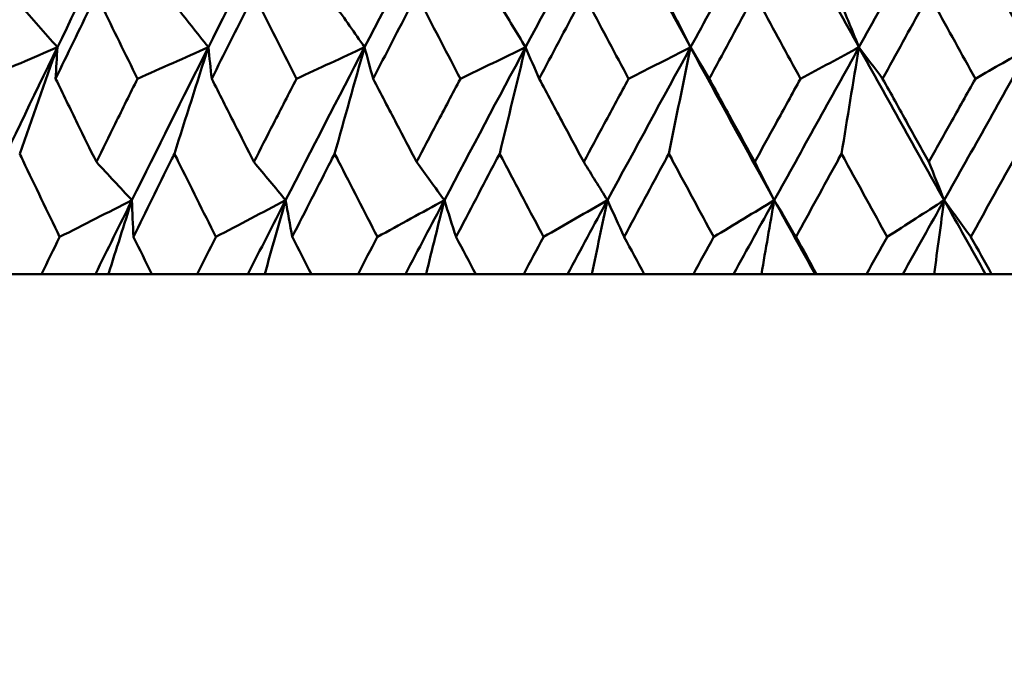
# Model space of a CAD drawing. Header units: millimetres. Extents: x 113 to 2969, y 62 to 2427.
# Tile 183 of 256: x 1352.38 to 1359.26, y 283.64 to 288.1. Entities that reach past the tile are written whole.
import ezdxf

# ---------------------------------------------------------------- set-up
doc = ezdxf.new("R2010")
doc.units = ezdxf.units.MM
doc.header["$LTSCALE"] = 12
doc.layers.add('Widoczne (ISO)', color=7, linetype='Continuous', lineweight=50)

msp = doc.modelspace()

# ---------------------------------------------------------------- linework, layer by layer
at = {"layer": 'Widoczne (ISO)'}
for p, q in [((1352.226, 286.3264), (1352.5305, 286.3264)), ((1352.9072, 286.3264), (1352.5305, 286.3264)), ((1352.9983, 286.3264), (1352.9072, 286.3264)), ((1353.3016, 286.3264), (1352.9983, 286.3264)), ((1353.3016, 286.3264), (1353.6176, 286.3264)), ((1353.9724, 286.3264), (1353.6176, 286.3264)), ((1354.0901, 286.3264), (1353.9724, 286.3264)), ((1354.4159, 286.3264), (1354.0901, 286.3264)), ((1354.4159, 286.3264), (1354.7422, 286.3264)), ((1355.0735, 286.3264), (1354.7422, 286.3264)), ((1355.2175, 286.3264), (1355.0735, 286.3264)), ((1355.5645, 286.3264), (1355.2175, 286.3264)), ((1355.5645, 286.3264), (1355.8998, 286.3264)), ((1356.2063, 286.3264), (1355.8998, 286.3264)), ((1356.376, 286.3264), (1356.2063, 286.3264)), ((1356.7427, 286.3264), (1356.376, 286.3264)), ((1356.7427, 286.3264), (1357.0857, 286.3264)), ((1357.3663, 286.3264), (1357.0857, 286.3264)), ((1357.561, 286.3264), (1357.3663, 286.3264)), ((1357.9354, 286.3264), (1357.561, 286.3264)), ((1357.9461, 286.3264), (1357.9354, 286.3264)), ((1357.9461, 286.3264), (1358.2954, 286.3264)), ((1358.5489, 286.3264), (1358.2954, 286.3264)), ((1358.7678, 286.3264), (1358.5489, 286.3264)), ((1359.1273, 286.3264), (1358.7678, 286.3264)), ((1359.1697, 286.3264), (1359.1273, 286.3264)), ((1359.1697, 286.3264), (1359.524, 286.3264))]:
    msp.add_line(p, q, dxfattribs=at)
msp.add_circle((1363.0943, 326.3264), 50, dxfattribs=at)
for points in [[(1353.1649, 288.9797), (1352.9888, 288.623), (1352.8141, 288.2664), (1352.6411, 287.9098)], [(1354.2388, 288.9797), (1354.0565, 288.623), (1353.8755, 288.2664), (1353.696, 287.9098)], [(1355.3475, 288.9797), (1355.1598, 288.623), (1354.9733, 288.2664), (1354.7879, 287.9098)], [(1356.4869, 288.9797), (1356.2945, 288.623), (1356.1031, 288.2664), (1355.9127, 287.9098)], [(1356.4869, 288.9797), (1356.6787, 288.623), (1356.8717, 288.2664), (1357.0658, 287.9098)], [(1357.6523, 288.9797), (1357.456, 288.623), (1357.2605, 288.2664), (1357.0658, 287.9098)], [(1357.6523, 288.9797), (1357.8482, 288.623), (1358.045, 288.2664), (1358.2427, 287.9098)], [(1358.8392, 288.9797), (1358.6398, 288.623), (1358.4409, 288.2664), (1358.2427, 287.9098)], [(1358.8392, 288.9797), (1359.0383, 288.623), (1359.2382, 288.2664), (1359.4388, 287.9098)], [(1352.3778, 288.2093), (1352.4655, 288.1094), (1352.5533, 288.0096), (1352.6411, 287.9098)], [(1353.4592, 288.2093), (1353.5381, 288.1094), (1353.617, 288.0096), (1353.696, 287.9098)], [(1354.5787, 288.2093), (1354.6484, 288.1094), (1354.7182, 288.0096), (1354.7879, 287.9098)], [(1355.7318, 288.2093), (1355.7921, 288.1094), (1355.8524, 288.0096), (1355.9127, 287.9098)], [(1356.914, 288.2093), (1356.9646, 288.1094), (1357.0152, 288.0096), (1357.0658, 287.9098)], [(1358.1205, 288.2093), (1358.1612, 288.1094), (1358.202, 288.0096), (1358.2427, 287.9098)], [(1352.6411, 287.9098), (1352.4682, 287.5537), (1352.2968, 287.1976), (1352.1271, 286.8418)], [(1352.6411, 287.9098), (1352.4704, 287.8367), (1352.2996, 287.7635), (1352.1289, 287.6903)], [(1352.3778, 287.1667), (1352.465, 287.415), (1352.5528, 287.6628), (1352.6411, 287.9098)], [(1352.6411, 287.9098), (1352.637, 287.8367), (1352.633, 287.7635), (1352.629, 287.6903)], [(1353.696, 287.9098), (1353.5166, 287.5537), (1353.3386, 287.1976), (1353.162, 286.8418)], [(1353.696, 287.9098), (1353.5309, 287.8367), (1353.3658, 287.7635), (1353.2008, 287.6903)], [(1353.4592, 287.1667), (1353.5377, 287.415), (1353.6166, 287.6628), (1353.696, 287.9098)], [(1353.696, 287.9098), (1353.7038, 287.8367), (1353.7118, 287.7635), (1353.7198, 287.6903)], [(1354.7879, 287.9098), (1354.6028, 287.5537), (1354.4188, 287.1976), (1354.2362, 286.8418)], [(1354.7879, 287.9098), (1354.6292, 287.8367), (1354.4705, 287.7635), (1354.3117, 287.6903)], [(1354.5787, 287.1667), (1354.648, 287.415), (1354.7178, 287.6628), (1354.7879, 287.9098)], [(1354.7879, 287.9098), (1354.8078, 287.8367), (1354.8277, 287.7635), (1354.8476, 287.6903)], [(1355.9127, 287.9098), (1355.7225, 287.5537), (1355.5333, 287.1976), (1355.3453, 286.8418)], [(1355.9127, 287.9098), (1355.7609, 287.8367), (1355.6091, 287.7635), (1355.4572, 287.6903)], [(1355.7318, 287.1667), (1355.7917, 287.415), (1355.8521, 287.6628), (1355.9127, 287.9098)], [(1355.9127, 287.9098), (1355.9444, 287.8367), (1355.9762, 287.7635), (1356.008, 287.6903)], [(1357.0658, 287.9098), (1356.8713, 287.5537), (1356.6777, 287.1976), (1356.4849, 286.8418)], [(1357.0658, 287.9098), (1356.9216, 287.8367), (1356.7773, 287.7635), (1356.633, 287.6903)], [(1356.914, 287.1667), (1356.9643, 287.415), (1357.0149, 287.6628), (1357.0658, 287.9098)], [(1357.0658, 287.9098), (1357.1093, 287.8367), (1357.1528, 287.7635), (1357.1963, 287.6903)], [(1357.0658, 287.9098), (1357.2597, 287.5537), (1357.4547, 287.1976), (1357.6507, 286.8418)], [(1358.2427, 287.9098), (1358.0447, 287.5537), (1357.8473, 287.1976), (1357.6507, 286.8418)], [(1358.2427, 287.9098), (1358.1066, 287.8367), (1357.9704, 287.7635), (1357.8342, 287.6903)], [(1358.1205, 287.1667), (1358.161, 287.415), (1358.2017, 287.6628), (1358.2427, 287.9098)], [(1358.2427, 287.9098), (1358.2977, 287.8367), (1358.3528, 287.7635), (1358.4079, 287.6903)], [(1358.2427, 287.9098), (1358.4402, 287.5537), (1358.6387, 287.1976), (1358.838, 286.8418)], [(1359.4388, 287.9098), (1359.238, 287.5537), (1359.0377, 287.1976), (1358.838, 286.8418)], [(1359.4388, 287.9098), (1359.3113, 287.8367), (1359.1837, 287.7635), (1359.0562, 287.6903)], [(1352.9135, 287.109), (1352.9963, 287.0198), (1353.0791, 286.9307), (1353.162, 286.8418)], [(1354.0145, 287.109), (1354.0884, 287.0198), (1354.1622, 286.9307), (1354.2362, 286.8418)], [(1355.1514, 287.109), (1355.216, 287.0198), (1355.2806, 286.9307), (1355.3453, 286.8418)], [(1356.3196, 287.109), (1356.3747, 287.0198), (1356.4298, 286.9307), (1356.4849, 286.8418)], [(1357.5145, 287.109), (1357.5599, 287.0198), (1357.6053, 286.9307), (1357.6507, 286.8418)], [(1358.7314, 287.109), (1358.7669, 287.0198), (1358.8024, 286.9307), (1358.838, 286.8418)], [(1353.162, 286.8418), (1352.9937, 286.7564), (1352.8253, 286.671), (1352.6569, 286.5856)], [(1353.162, 286.8418), (1353.0768, 286.6699), (1352.9918, 286.4981), (1352.9072, 286.3264)], [(1352.9983, 286.3264), (1353.0526, 286.4985), (1353.1072, 286.6703), (1353.162, 286.8418)], [(1353.162, 286.8418), (1353.1654, 286.7564), (1353.1688, 286.671), (1353.1724, 286.5856)], [(1354.2362, 286.8418), (1354.0737, 286.7564), (1353.9112, 286.671), (1353.7487, 286.5856)], [(1354.2362, 286.8418), (1354.1479, 286.6699), (1354.06, 286.4981), (1353.9724, 286.3264)], [(1354.0901, 286.3264), (1354.1386, 286.4985), (1354.1873, 286.6703), (1354.2362, 286.8418)], [(1354.2362, 286.8418), (1354.2515, 286.7564), (1354.2668, 286.671), (1354.2823, 286.5856)], [(1355.3453, 286.8418), (1355.1894, 286.7564), (1355.0334, 286.671), (1354.8774, 286.5856)], [(1355.3453, 286.8418), (1355.2544, 286.6699), (1355.1638, 286.4981), (1355.0735, 286.3264)], [(1355.2175, 286.3264), (1355.2599, 286.4985), (1355.3025, 286.6703), (1355.3453, 286.8418)], [(1355.3453, 286.8418), (1355.3724, 286.7564), (1355.3997, 286.671), (1355.4271, 286.5856)], [(1356.4849, 286.8418), (1356.3362, 286.7564), (1356.1874, 286.671), (1356.0386, 286.5856)], [(1356.4849, 286.8418), (1356.3919, 286.6699), (1356.299, 286.4981), (1356.2063, 286.3264)], [(1356.376, 286.3264), (1356.4121, 286.4985), (1356.4485, 286.6703), (1356.4849, 286.8418)], [(1356.4849, 286.8418), (1356.5239, 286.7564), (1356.5629, 286.671), (1356.6021, 286.5856)], [(1357.6507, 286.8418), (1357.5097, 286.7564), (1357.3687, 286.671), (1357.2276, 286.5856)], [(1357.6507, 286.8418), (1357.5557, 286.6699), (1357.4609, 286.4981), (1357.3663, 286.3264)], [(1357.561, 286.3264), (1357.5907, 286.4985), (1357.6207, 286.6703), (1357.6507, 286.8418)], [(1357.6507, 286.8418), (1357.7013, 286.7564), (1357.7519, 286.671), (1357.8027, 286.5856)], [(1357.6507, 286.8418), (1357.7454, 286.6699), (1357.8403, 286.4981), (1357.9354, 286.3264)], [(1358.838, 286.8418), (1358.7053, 286.7564), (1358.5725, 286.671), (1358.4397, 286.5856)], [(1358.838, 286.8418), (1358.7415, 286.6699), (1358.6451, 286.4981), (1358.5489, 286.3264)], [(1358.7678, 286.3264), (1358.7911, 286.4985), (1358.8145, 286.6703), (1358.838, 286.8418)], [(1358.838, 286.8418), (1358.8999, 286.7564), (1358.962, 286.671), (1359.0242, 286.5856)], [(1358.838, 286.8418), (1358.9342, 286.6699), (1359.0306, 286.4981), (1359.1273, 286.3264)]]:
    msp.add_open_spline(points, degree=3, dxfattribs=at)
for points, knots in [([(1352.9135, 288.2777), (1352.9017, 288.2535), (1352.89, 288.2293), (1352.7948, 288.0335), (1352.7117, 287.8619), (1352.629, 287.6903)], [0.0806421, 0.0806421, 0.0806421, 0.0806421, 0.08897282, 0.08897282, 0.14811965, 0.14811965, 0.14811965, 0.14811965]), ([(1353.2008, 287.6903), (1353.1164, 287.8618), (1353.0325, 288.0333), (1352.9371, 288.2291), (1352.9253, 288.2534), (1352.9135, 288.2777)], [0.02983351, 0.02983351, 0.02983351, 0.02983351, 0.0889495, 0.0889495, 0.09731113, 0.09731113, 0.09731113, 0.09731113]), ([(1354.0145, 288.2777), (1354.0023, 288.2535), (1353.9902, 288.2293), (1353.8916, 288.0335), (1353.8056, 287.8619), (1353.7198, 287.6903)], [0.0806421, 0.0806421, 0.0806421, 0.0806421, 0.08897282, 0.08897282, 0.14811965, 0.14811965, 0.14811965, 0.14811965]), ([(1354.3117, 287.6903), (1354.2245, 287.8618), (1354.1377, 288.0333), (1354.039, 288.2291), (1354.0267, 288.2534), (1354.0145, 288.2777)], [0.02983351, 0.02983351, 0.02983351, 0.02983351, 0.0889495, 0.0889495, 0.09731113, 0.09731113, 0.09731113, 0.09731113]), ([(1355.1514, 288.2777), (1355.1388, 288.2535), (1355.1263, 288.2293), (1355.0248, 288.0335), (1354.9361, 287.8619), (1354.8476, 287.6903)], [0.0806421, 0.0806421, 0.0806421, 0.0806421, 0.08897282, 0.08897282, 0.14811965, 0.14811965, 0.14811965, 0.14811965]), ([(1355.4572, 287.6903), (1355.3676, 287.8618), (1355.2782, 288.0333), (1355.1765, 288.2291), (1355.1639, 288.2534), (1355.1514, 288.2777)], [0.02983351, 0.02983351, 0.02983351, 0.02983351, 0.0889495, 0.0889495, 0.09731113, 0.09731113, 0.09731113, 0.09731113]), ([(1356.3196, 288.2777), (1356.3067, 288.2535), (1356.2938, 288.2293), (1356.1898, 288.0335), (1356.0988, 287.8619), (1356.008, 287.6903)], [0.0806421, 0.0806421, 0.0806421, 0.0806421, 0.08897282, 0.08897282, 0.14811965, 0.14811965, 0.14811965, 0.14811965]), ([(1356.633, 287.6903), (1356.5412, 287.8618), (1356.4496, 288.0333), (1356.3454, 288.2291), (1356.3325, 288.2534), (1356.3196, 288.2777)], [0.02983351, 0.02983351, 0.02983351, 0.02983351, 0.0889495, 0.0889495, 0.09731113, 0.09731113, 0.09731113, 0.09731113]), ([(1357.5145, 288.2777), (1357.5014, 288.2535), (1357.4882, 288.2293), (1357.382, 288.0335), (1357.2891, 287.8619), (1357.1963, 287.6903)], [0.0806421, 0.0806421, 0.0806421, 0.0806421, 0.08897282, 0.08897282, 0.14811965, 0.14811965, 0.14811965, 0.14811965]), ([(1357.8342, 287.6903), (1357.7406, 287.8618), (1357.6472, 288.0333), (1357.5408, 288.2291), (1357.5277, 288.2534), (1357.5145, 288.2777)], [0.02983351, 0.02983351, 0.02983351, 0.02983351, 0.0889495, 0.0889495, 0.09731113, 0.09731113, 0.09731113, 0.09731113]), ([(1358.7314, 288.2777), (1358.7181, 288.2535), (1358.7048, 288.2293), (1358.5968, 288.0335), (1358.5023, 287.8619), (1358.4079, 287.6903)], [0.0806421, 0.0806421, 0.0806421, 0.0806421, 0.08897282, 0.08897282, 0.14811965, 0.14811965, 0.14811965, 0.14811965]), ([(1359.0562, 287.6903), (1358.9612, 287.8618), (1358.8663, 288.0333), (1358.7582, 288.2291), (1358.7448, 288.2534), (1358.7314, 288.2777)], [0.02983351, 0.02983351, 0.02983351, 0.02983351, 0.0889495, 0.0889495, 0.09731113, 0.09731113, 0.09731113, 0.09731113]), ([(1352.629, 287.6903), (1352.68, 287.5854), (1352.7312, 287.4806), (1352.8261, 287.2868), (1352.8697, 287.1979), (1352.9135, 287.109)], [0.02528165, 0.02528165, 0.02528165, 0.02528165, 0.06150593, 0.06150593, 0.09223152, 0.09223152, 0.09223152, 0.09223152]), ([(1352.9135, 287.109), (1352.9572, 287.1979), (1353.0011, 287.2868), (1353.0968, 287.4805), (1353.1487, 287.5854), (1353.2008, 287.6903)], [0.03078053, 0.03078053, 0.03078053, 0.03078053, 0.06149921, 0.06149921, 0.09773041, 0.09773041, 0.09773041, 0.09773041]), ([(1353.7198, 287.6903), (1353.7727, 287.5854), (1353.8257, 287.4806), (1353.924, 287.2868), (1353.9692, 287.1979), (1354.0145, 287.109)], [0.02528165, 0.02528165, 0.02528165, 0.02528165, 0.06150593, 0.06150593, 0.09223152, 0.09223152, 0.09223152, 0.09223152]), ([(1354.0145, 287.109), (1354.0598, 287.1979), (1354.1051, 287.2868), (1354.2042, 287.4805), (1354.2579, 287.5854), (1354.3117, 287.6903)], [0.03078053, 0.03078053, 0.03078053, 0.03078053, 0.06149921, 0.06149921, 0.09773041, 0.09773041, 0.09773041, 0.09773041]), ([(1354.8476, 287.6903), (1354.9022, 287.5854), (1354.9569, 287.4806), (1355.0581, 287.2868), (1355.1047, 287.1979), (1355.1514, 287.109)], [0.02528165, 0.02528165, 0.02528165, 0.02528165, 0.06150593, 0.06150593, 0.09223152, 0.09223152, 0.09223152, 0.09223152]), ([(1355.1514, 287.109), (1355.198, 287.1979), (1355.2447, 287.2868), (1355.3466, 287.4805), (1355.4019, 287.5854), (1355.4572, 287.6903)], [0.03078053, 0.03078053, 0.03078053, 0.03078053, 0.06149921, 0.06149921, 0.09773041, 0.09773041, 0.09773041, 0.09773041]), ([(1356.008, 287.6903), (1356.064, 287.5854), (1356.1201, 287.4806), (1356.224, 287.2868), (1356.2717, 287.1979), (1356.3196, 287.109)], [0.02528165, 0.02528165, 0.02528165, 0.02528165, 0.06150593, 0.06150593, 0.09223152, 0.09223152, 0.09223152, 0.09223152]), ([(1356.3196, 287.109), (1356.3674, 287.1979), (1356.4152, 287.2868), (1356.5197, 287.4805), (1356.5763, 287.5854), (1356.633, 287.6903)], [0.03078053, 0.03078053, 0.03078053, 0.03078053, 0.06149921, 0.06149921, 0.09773041, 0.09773041, 0.09773041, 0.09773041]), ([(1357.1963, 287.6903), (1357.2535, 287.5854), (1357.3108, 287.4806), (1357.4169, 287.2868), (1357.4657, 287.1979), (1357.5145, 287.109)], [0.02528165, 0.02528165, 0.02528165, 0.02528165, 0.06150593, 0.06150593, 0.09223152, 0.09223152, 0.09223152, 0.09223152]), ([(1357.5145, 287.109), (1357.5633, 287.1979), (1357.6121, 287.2868), (1357.7187, 287.4805), (1357.7764, 287.5854), (1357.8342, 287.6903)], [0.03078053, 0.03078053, 0.03078053, 0.03078053, 0.06149921, 0.06149921, 0.09773041, 0.09773041, 0.09773041, 0.09773041]), ([(1358.4079, 287.6903), (1358.4661, 287.5854), (1358.5244, 287.4806), (1358.6323, 287.2868), (1358.6818, 287.1979), (1358.7314, 287.109)], [0.02528165, 0.02528165, 0.02528165, 0.02528165, 0.06150593, 0.06150593, 0.09223152, 0.09223152, 0.09223152, 0.09223152]), ([(1358.7314, 287.109), (1358.781, 287.1979), (1358.8307, 287.2868), (1358.9389, 287.4805), (1358.9975, 287.5854), (1359.0562, 287.6903)], [0.03078053, 0.03078053, 0.03078053, 0.03078053, 0.06149921, 0.06149921, 0.09773041, 0.09773041, 0.09773041, 0.09773041]), ([(1352.6569, 286.5856), (1352.5712, 286.7629), (1352.486, 286.9403), (1352.3934, 287.134), (1352.3856, 287.1503), (1352.3778, 287.1667)], [0.0297954, 0.0297954, 0.0297954, 0.0297954, 0.09092493, 0.09092493, 0.09655955, 0.09655955, 0.09655955, 0.09655955]), ([(1353.4592, 287.1667), (1353.4512, 287.1504), (1353.4431, 287.1342), (1353.3472, 286.9405), (1353.2596, 286.7631), (1353.1724, 286.5856)], [0.0853813, 0.0853813, 0.0853813, 0.0853813, 0.09097809, 0.09097809, 0.15214536, 0.15214536, 0.15214536, 0.15214536]), ([(1353.7487, 286.5856), (1353.6599, 286.7629), (1353.5716, 286.9403), (1353.4754, 287.134), (1353.4673, 287.1503), (1353.4592, 287.1667)], [0.0297954, 0.0297954, 0.0297954, 0.0297954, 0.09092493, 0.09092493, 0.09655955, 0.09655955, 0.09655955, 0.09655955]), ([(1354.5787, 287.1667), (1354.5704, 287.1504), (1354.5621, 287.1342), (1354.463, 286.9405), (1354.3725, 286.7631), (1354.2823, 286.5856)], [0.0853813, 0.0853813, 0.0853813, 0.0853813, 0.09097809, 0.09097809, 0.15214536, 0.15214536, 0.15214536, 0.15214536]), ([(1354.8774, 286.5856), (1354.7859, 286.7629), (1354.6947, 286.9403), (1354.5955, 287.134), (1354.5871, 287.1503), (1354.5787, 287.1667)], [0.0297954, 0.0297954, 0.0297954, 0.0297954, 0.09092493, 0.09092493, 0.09655955, 0.09655955, 0.09655955, 0.09655955]), ([(1355.7318, 287.1667), (1355.7233, 287.1504), (1355.7147, 287.1342), (1355.6129, 286.9405), (1355.5198, 286.7631), (1355.4271, 286.5856)], [0.0853813, 0.0853813, 0.0853813, 0.0853813, 0.09097809, 0.09097809, 0.15214536, 0.15214536, 0.15214536, 0.15214536]), ([(1356.0386, 286.5856), (1355.9446, 286.7629), (1355.851, 286.9403), (1355.749, 287.134), (1355.7404, 287.1503), (1355.7318, 287.1667)], [0.0297954, 0.0297954, 0.0297954, 0.0297954, 0.09092493, 0.09092493, 0.09655955, 0.09655955, 0.09655955, 0.09655955]), ([(1356.914, 287.1667), (1356.9052, 287.1504), (1356.8965, 287.1342), (1356.7923, 286.9405), (1356.6971, 286.7631), (1356.6021, 286.5856)], [0.0853813, 0.0853813, 0.0853813, 0.0853813, 0.09097809, 0.09097809, 0.15214536, 0.15214536, 0.15214536, 0.15214536]), ([(1357.2276, 286.5856), (1357.1316, 286.7629), (1357.0358, 286.9403), (1356.9316, 287.134), (1356.9228, 287.1503), (1356.914, 287.1667)], [0.0297954, 0.0297954, 0.0297954, 0.0297954, 0.09092493, 0.09092493, 0.09655955, 0.09655955, 0.09655955, 0.09655955]), ([(1358.1205, 287.1667), (1358.1116, 287.1504), (1358.1027, 287.1342), (1357.9966, 286.9405), (1357.8996, 286.7631), (1357.8027, 286.5856)], [0.0853813, 0.0853813, 0.0853813, 0.0853813, 0.09097809, 0.09097809, 0.15214536, 0.15214536, 0.15214536, 0.15214536]), ([(1358.4397, 286.5856), (1358.3421, 286.7629), (1358.2446, 286.9403), (1358.1384, 287.134), (1358.1295, 287.1503), (1358.1205, 287.1667)], [0.0297954, 0.0297954, 0.0297954, 0.0297954, 0.09092493, 0.09092493, 0.09655955, 0.09655955, 0.09655955, 0.09655955]), ([(1359.3467, 287.1667), (1359.3377, 287.1504), (1359.3286, 287.1342), (1359.221, 286.9405), (1359.1225, 286.7631), (1359.0242, 286.5856)], [0.0853813, 0.0853813, 0.0853813, 0.0853813, 0.09097809, 0.09097809, 0.15214536, 0.15214536, 0.15214536, 0.15214536]), ([(1352.5305, 286.3264), (1352.5723, 286.4122), (1352.6141, 286.4981), (1352.6564, 286.5846), (1352.6566, 286.5851), (1352.6569, 286.5856)], [0, 0, 0, 0, 0.02969567, 0.02969567, 0.02988021, 0.02988021, 0.02988021, 0.02988021]), ([(1353.1724, 286.5856), (1353.1726, 286.5851), (1353.1729, 286.5846), (1353.2159, 286.4981), (1353.2587, 286.4122), (1353.3016, 286.3264)], [0.02951568, 0.02951568, 0.02951568, 0.02951568, 0.02969929, 0.02969929, 0.05939589, 0.05939589, 0.05939589, 0.05939589]), ([(1353.6176, 286.3264), (1353.661, 286.4122), (1353.7044, 286.4981), (1353.7482, 286.5846), (1353.7484, 286.5851), (1353.7487, 286.5856)], [0, 0, 0, 0, 0.02969567, 0.02969567, 0.02988021, 0.02988021, 0.02988021, 0.02988021]), ([(1354.2823, 286.5856), (1354.2826, 286.5851), (1354.2829, 286.5846), (1354.3273, 286.4981), (1354.3716, 286.4122), (1354.4159, 286.3264)], [0.02951568, 0.02951568, 0.02951568, 0.02951568, 0.02969929, 0.02969929, 0.05939589, 0.05939589, 0.05939589, 0.05939589]), ([(1354.7422, 286.3264), (1354.787, 286.4122), (1354.8317, 286.4981), (1354.8769, 286.5846), (1354.8771, 286.5851), (1354.8774, 286.5856)], [0, 0, 0, 0, 0.02969567, 0.02969567, 0.02988021, 0.02988021, 0.02988021, 0.02988021]), ([(1355.4271, 286.5856), (1355.4273, 286.5851), (1355.4276, 286.5846), (1355.4733, 286.4981), (1355.5189, 286.4122), (1355.5645, 286.3264)], [0.02951568, 0.02951568, 0.02951568, 0.02951568, 0.02969929, 0.02969929, 0.05939589, 0.05939589, 0.05939589, 0.05939589]), ([(1355.8998, 286.3264), (1355.9457, 286.4122), (1355.9917, 286.4981), (1356.038, 286.5846), (1356.0383, 286.5851), (1356.0386, 286.5856)], [0, 0, 0, 0, 0.02969567, 0.02969567, 0.02988021, 0.02988021, 0.02988021, 0.02988021]), ([(1356.6021, 286.5856), (1356.6023, 286.5851), (1356.6026, 286.5846), (1356.6494, 286.4981), (1356.696, 286.4122), (1356.7427, 286.3264)], [0.02951568, 0.02951568, 0.02951568, 0.02951568, 0.02969929, 0.02969929, 0.05939589, 0.05939589, 0.05939589, 0.05939589]), ([(1357.0857, 286.3264), (1357.1327, 286.4122), (1357.1797, 286.4981), (1357.227, 286.5846), (1357.2273, 286.5851), (1357.2276, 286.5856)], [0, 0, 0, 0, 0.02969567, 0.02969567, 0.02988021, 0.02988021, 0.02988021, 0.02988021]), ([(1357.8027, 286.5856), (1357.803, 286.5851), (1357.8033, 286.5846), (1357.851, 286.4981), (1357.8985, 286.4122), (1357.9461, 286.3264)], [0.02951568, 0.02951568, 0.02951568, 0.02951568, 0.02969929, 0.02969929, 0.05939589, 0.05939589, 0.05939589, 0.05939589]), ([(1358.2954, 286.3264), (1358.3432, 286.4122), (1358.391, 286.4981), (1358.4391, 286.5846), (1358.4394, 286.5851), (1358.4397, 286.5856)], [0, 0, 0, 0, 0.02969567, 0.02969567, 0.02988021, 0.02988021, 0.02988021, 0.02988021]), ([(1359.0242, 286.5856), (1359.0245, 286.5851), (1359.0248, 286.5846), (1359.0732, 286.4981), (1359.1214, 286.4122), (1359.1697, 286.3264)], [0.02951568, 0.02951568, 0.02951568, 0.02951568, 0.02969929, 0.02969929, 0.05939589, 0.05939589, 0.05939589, 0.05939589])]:
    msp.add_open_spline(points, degree=3, knots=knots, dxfattribs=at)

doc.saveas('drawing.dxf')
